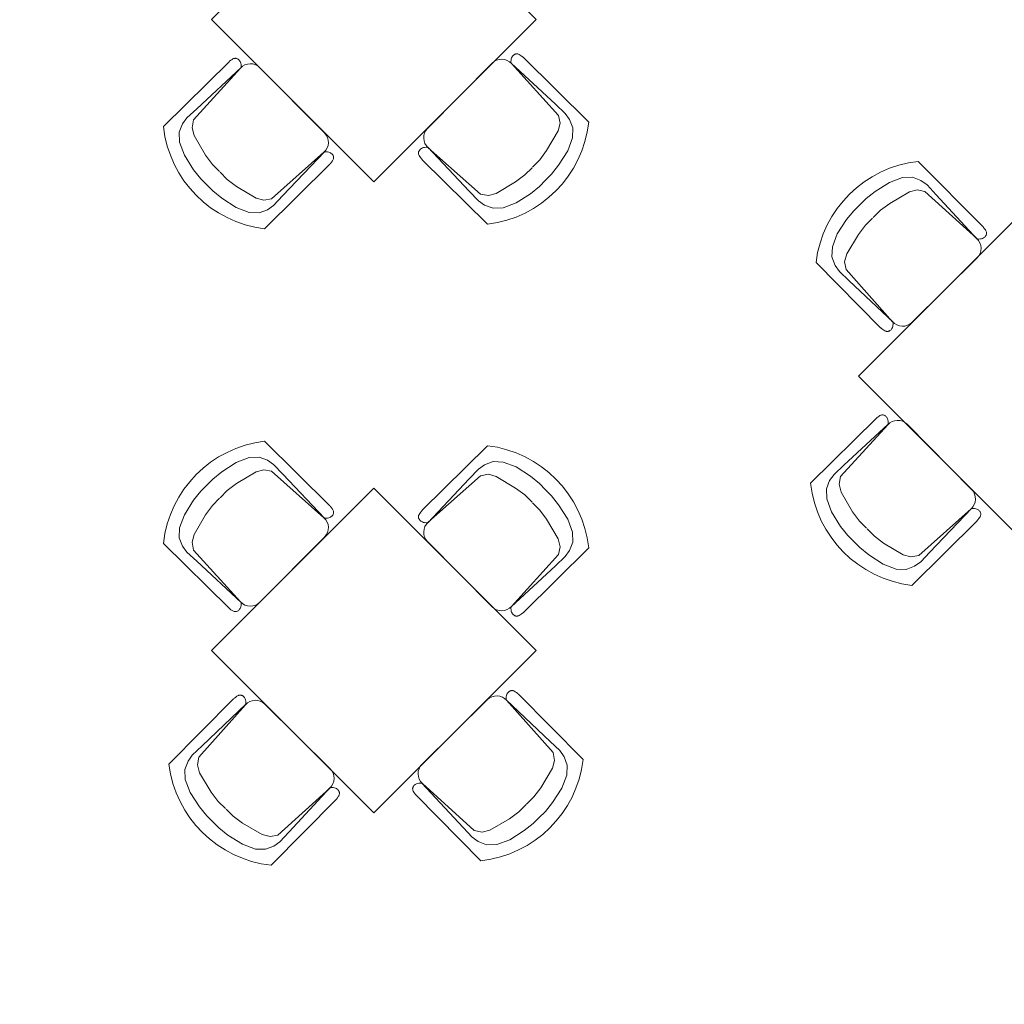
# Model space of a CAD drawing. Header units: inches. Extents: x 113025 to 158499, y 12149 to 30915.
# Tile 50 of 167: x 124998 to 125153, y 20817 to 20972. Entities that reach past the tile are written whole.
import ezdxf

# ---------------------------------------------------------------- set-up
doc = ezdxf.new("R2010")
doc.units = ezdxf.units.IN
doc.header["$MEASUREMENT"] = 0
doc.layers.add('PD_FURNITURE_LOOSE', color=20, linetype='Continuous', lineweight=18)

# ---------------------------------------------------------------- blocks, each defined once
blk = doc.blocks.new('A$C57124B3B')
at = {"color": 251}
for p, q in [((45.614969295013, 504.4151133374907), (45.614969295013, 108.6563951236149)), ((664.7563675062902, 108.6563951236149), (664.7563675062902, 505.8169440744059))]:
    blk.add_line(p, q, dxfattribs=at)
blk.add_lwpolyline([(353.4292343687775, 143.8606710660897), (309.5169180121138, 143.8606710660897), (260.3353766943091, 150.8818456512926), (165.4850078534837, 175.4559052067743), (135.6247808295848, 193.0087901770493), (116.3033122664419, 221.0933855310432), (100.2107068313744, 522.2590966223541, -0.4299371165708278), (157.4920002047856, 582.6828983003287), (552.8793365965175, 582.6828983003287, -0.4299371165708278), (610.1606299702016, 522.2590966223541), (594.0680245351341, 221.0933855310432), (574.7465559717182, 193.0087901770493), (544.8863289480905, 175.4559052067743), (450.035960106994, 150.8818456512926), (400.8544187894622, 143.8606710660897), (356.9421024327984, 143.8606710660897)], format="xyb", dxfattribs=at)
for points in [[(100.1289893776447, 525.3198874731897), (95.14386179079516, 530.423258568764), (90.45119209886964, 534.3933567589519), (86.0484077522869, 537.3607339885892), (81.93293620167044, 539.455942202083), (78.10220489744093, 540.8095333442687), (74.55364129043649, 541.5520593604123), (71.28467283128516, 541.814072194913), (68.29272697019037, 541.726123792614), (65.5722292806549, 541.3981501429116), (63.10559782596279, 540.8576234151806), (60.87224879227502, 540.1113998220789), (58.85159836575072, 539.1663355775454), (57.02306273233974, 538.029286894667), (55.36605807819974, 536.7071099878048), (53.86000058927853, 535.2066610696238), (52.48430645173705, 533.5347963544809), (51.2195354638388, 531.64637631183), (50.05082187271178, 529.2882784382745), (48.96444353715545, 526.1553844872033), (47.9466783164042, 521.9425762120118), (46.98380406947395, 516.3447353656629), (46.0620986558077, 509.0567437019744), (45.75000798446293, 505.816944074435)], [(100.1289893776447, 525.3198874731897), (91.71261874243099, 264.9756494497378), (89.95610757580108, 207.0510363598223), (95.22548680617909, 175.4559052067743), (111.0339330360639, 140.3501352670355), (142.6506712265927, 110.5102205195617), (197.1017460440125, 85.93616096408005), (269.1177782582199, 70.13859538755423), (318.2994738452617, 64.87274019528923), (356.9422567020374, 64.87274019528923)], [(610.3773861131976, 525.3198874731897), (618.7937567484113, 264.9756494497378), (620.5502679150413, 207.0510363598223), (615.2808886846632, 175.4559052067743), (599.4724424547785, 140.3501352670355), (567.8557042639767, 110.5102205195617), (513.4046294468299, 85.93616096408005), (441.3885972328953, 70.13859538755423), (392.2069016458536, 64.87274019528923), (353.564118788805, 64.87274019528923)], [(610.3773861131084, 525.3198874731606), (615.362513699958, 530.4232585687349), (620.0551833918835, 534.3933567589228), (624.4579677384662, 537.3607339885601), (628.5734392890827, 539.4559422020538), (632.4041705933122, 540.8095333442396), (635.9527342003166, 541.5520593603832), (639.221702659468, 541.8140721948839), (642.2136485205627, 541.7261237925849), (644.9341462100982, 541.3981501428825), (647.4007776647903, 540.8576234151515), (649.6341266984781, 540.1113998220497), (651.6547771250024, 539.1663355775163), (653.4833127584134, 538.029286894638), (655.1403174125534, 536.7071099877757), (656.6463749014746, 535.2066610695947), (658.0220690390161, 533.5347963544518), (659.2868400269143, 531.6463763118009), (660.4555536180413, 529.2882784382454), (661.5419319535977, 526.1553844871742), (662.5596971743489, 521.9425762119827), (663.5225714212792, 516.3447353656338), (664.4442768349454, 509.0567437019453), (664.7563675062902, 505.8169440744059)]]:
    blk.add_lwpolyline(points, dxfattribs=at)
blk.add_arc((355.1856684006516, 498.7192774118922), 497.9789853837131, 231.5629704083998, 308.4370295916, dxfattribs=at)
blk = doc.blocks.new('5T2G3')
at = {"color": 251}
blk.add_lwpolyline([(-65.09924518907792, 22.42083035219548), (-29.09924518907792, 22.42083035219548), (-29.09924518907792, 58.42083035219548), (-65.09924518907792, 58.42083035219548)], close=True, dxfattribs=at)
at = {"color": 251, "extrusion": (0, 0, -1), "yscale": 0.03640297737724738, "zscale": -0.03640297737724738}
for p, xscale, rotation in [((58.84099544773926, 79.70185438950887), 0.03640297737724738, 180.3099349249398), ((86.38026922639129, 27.68199993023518), 0.03640297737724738, 90.30993492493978), ((7.818221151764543, 27.68199993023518), -0.03640297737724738, 269.6900650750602), ((58.84099544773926, 1.13980631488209), -0.03640297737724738, 359.6900650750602)]:
    blk.add_blockref('A$C57124B3B', p, dxfattribs=dict(at, xscale=xscale, rotation=rotation))
blk = doc.blocks.new('FIRST FLOOR PLAN 0')
at = {"layer": 'PD_FURNITURE_LOOSE', "color": 251, "rotation": 45}
for p in [(-813.0030273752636, -626.1528037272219), (-711.5783987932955, -682.0848665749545)]:
    blk.add_blockref('5T2G3', p, dxfattribs=at)
at = {"layer": 'PD_FURNITURE_LOOSE', "color": 251, "xscale": -1, "rotation": 134.9999999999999}
blk.add_blockref('5T2G3', (-813.0030273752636, -734.5581145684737), dxfattribs=at)

msp = doc.modelspace()

# ---------------------------------------------------------------- block references
at = {"color": 251}
msp.add_blockref('FIRST FLOOR PLAN 0', (125928.8192269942, 21602.60288553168), dxfattribs=at)

doc.saveas('drawing.dxf')
